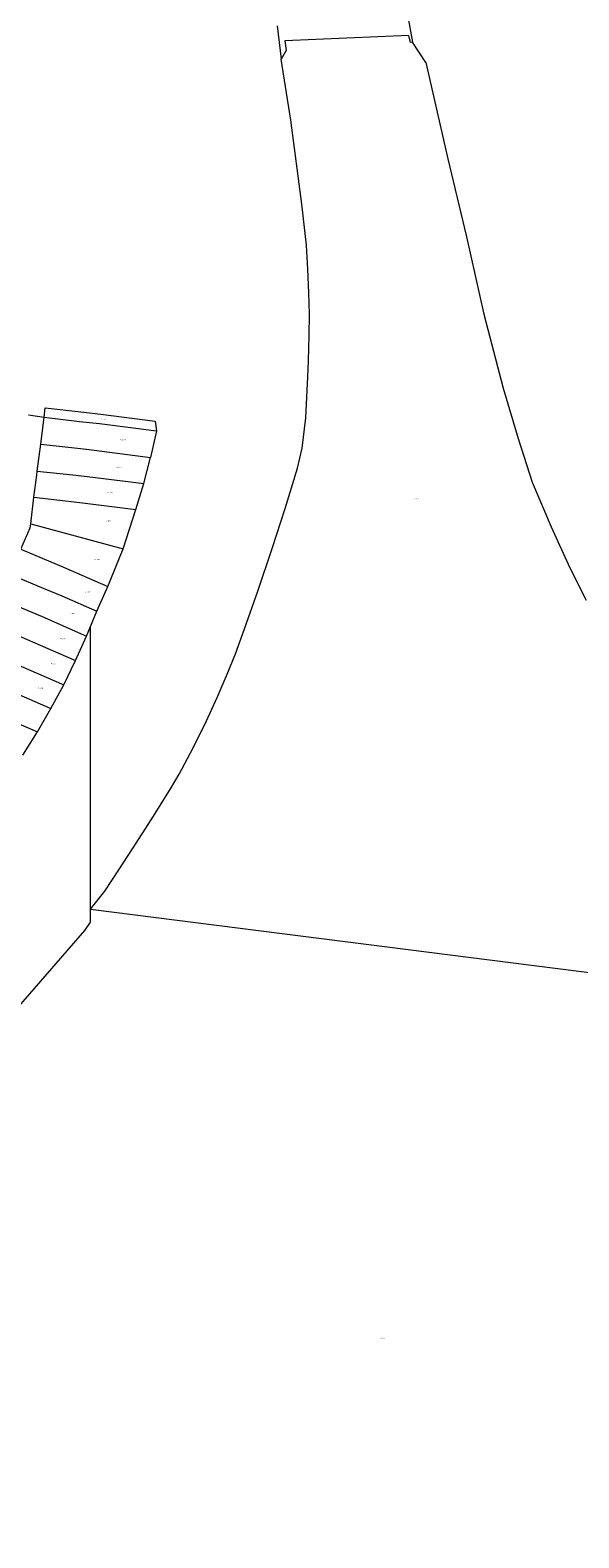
# Model space of a CAD drawing. Header units: metres. Extents: x 167994 to 179068, y 384202 to 399703.
# Tile 7 of 19: x 177731 to 177904, y 386993 to 387469. Entities that reach past the tile are written whole.
import ezdxf
from ezdxf.enums import TextEntityAlignment as Align

# ---------------------------------------------------------------- set-up
doc = ezdxf.new("R2010")
doc.units = ezdxf.units.M
doc.layers.get('0').update_dxf_attribs({"lineweight": 18})
doc.layers.add('B-WE-KG-GRENS_PERCEEL-G', color=150, linetype='Continuous', lineweight=18, true_color=0x007fff)
doc.layers.add('B-WE-KG-GRENS_PERCEEL-S', color=150, linetype='Continuous', lineweight=18, true_color=0x007fff)
doc.styles.add('NLCS-ISO', font='NLCS-ISO.ttf')

# ---------------------------------------------------------------- blocks, each defined once
blk = doc.blocks.new('SKG-PERCEELNUMMER-SO')
at = {"style": 'NLCS-ISO', "oblique": 10, "flags": 1}
for tag, p in [('GEMEENTECODE', (0, 2.6)), ('PERCEELGROOTTE', (0, -2.4))]:
    blk.add_attdef(tag, text='', height=1.8, dxfattribs=at).set_placement(p, align=Align.MIDDLE_CENTER)
at = {"style": 'NLCS-ISO', "oblique": 10}
blk.add_attdef('SECTIE', text='', height=1.8, dxfattribs=at).set_placement((-0.5, 0), align=Align.MIDDLE_RIGHT)
blk.add_attdef('PERCEELNUMMER', text='', height=1.8, dxfattribs=at).set_placement((0.5, 0), align=Align.MIDDLE_LEFT)

msp = doc.modelspace()

# ---------------------------------------------------------------- linework, layer by layer
at = {"layer": 'B-WE-KG-GRENS_PERCEEL-G', "flags": 128}
for points in [[(177808.935, 387470.53), (177810.19, 387459.99)], [(177866.51, 387473.14), (177850.317, 387472.288), (177851.64, 387465.36)], [(177851.64, 387465.36), (177851, 387465.27), (177850.5, 387467.44), (177811.34, 387465.76), (177811.779, 387462.727), (177810.19, 387459.99)], [(177855.82, 387458.924), (177851.64, 387465.36)], [(177818.766, 387364.673), (177819.01, 387372.62), (177819.062, 387379.378), (177818.942, 387386.135), (177818.627, 387393.647), (177818.14, 387401.15), (177816.69, 387414.14), (177813.25, 387440.72), (177810.19, 387459.99)], [(177855.82, 387458.924), (177862.716, 387428.434), (177868.628, 387403.827), (177874.154, 387379.384), (177880.271, 387355.988), (177884.918, 387340.14), (177889.35, 387326.345), (177895.386, 387312.234), (177901.317, 387299.266), (177906.458, 387289.06)], [(177750, 387191.372), (177754.546, 387197.141), (177758.931, 387203.79), (177763.27, 387210.47), (177769.305, 387219.91), (177775.27, 387229.395), (177777.99, 387234.07), (177782.385, 387242.429), (177786.574, 387250.893), (177789.972, 387258.24), (177793.16, 387265.68), (177795.704, 387272.073), (177798.095, 387278.524), (177802.785, 387291.89), (177807.32, 387305.31), (177811.417, 387317.977), (177815.329, 387330.703), (177816.83, 387337.07), (177817.947, 387346.605), (177818.611, 387359.607), (177818.766, 387364.673)], [(177735.33, 387346.87), (177735.701, 387349.847), (177746.885, 387348.485), (177753.258, 387347.774), (177770.362, 387345.635), (177770.77, 387342.56)], [(177730.39, 387347.58), (177735.33, 387346.87)], [(177734.27, 387338.36), (177735.33, 387346.87)], [(177735.33, 387346.87), (177746.5, 387345.51), (177752.86, 387344.8), (177770.77, 387342.56)], [(177770.77, 387342.56), (177768.92, 387334.15)], [(177733.2, 387329.84), (177734.27, 387338.36)], [(177734.27, 387338.36), (177738.16, 387337.91), (177748.72, 387336.71), (177768.92, 387334.15)], [(177766.78, 387325.87), (177768.92, 387334.15)], [(177732.13, 387321.54), (177733.03, 387328.51), (177733.2, 387329.84)], [(177733.2, 387329.84), (177744.4, 387328.59), (177750.75, 387327.89), (177766.78, 387325.87)], [(177764.31, 387317.68), (177766.78, 387325.87)], [(177731.12, 387313.19), (177732.13, 387321.54)], [(177732.13, 387321.54), (177746.62, 387319.84), (177764.31, 387317.68)], [(177760.25, 387305.22), (177764.31, 387317.68)], [(177727.97, 387305.14), (177730.9, 387311.93), (177731.12, 387313.19)], [(177731.12, 387313.19), (177760.25, 387305.22)], [(177727.97, 387305.14), (177741.44, 387299.43), (177755.47, 387293.32)], [(177755.47, 387293.32), (177760.25, 387305.22)], [(177724.55, 387297.21), (177735, 387292.86), (177740.91, 387290.41), (177752.03, 387285.53)], [(177752.03, 387285.53), (177755.47, 387293.32)], [(177721.25, 387289.55), (177724.9, 387287.99), (177734.69, 387283.83), (177748.71, 387277.71)], [(177750, 387280.75), (177752.03, 387285.53)], [(177717.88, 387281.74), (177728.29, 387277.3), (177734.15, 387274.79), (177745.22, 387269.97)], [(177748.71, 387277.71), (177750, 387280.75)], [(177750, 387191.372), (177750, 387280.75)], [(177714.52, 387273.96), (177727.96, 387268.23), (177741.55, 387262.32)], [(177745.22, 387269.97), (177748.71, 387277.71)], [(177741.55, 387262.32), (177745.22, 387269.97)], [(177711.13, 387266.13), (177727.4, 387259.21), (177737.48, 387254.81)], [(177737.48, 387254.81), (177741.55, 387262.32)], [(177707.79, 387258.38), (177711.44, 387256.81), (177721.18, 387252.64), (177733.23, 387247.44)], [(177733.23, 387247.44), (177737.48, 387254.81)], [(177728.64, 387240.07), (177733.23, 387247.44)], [(177660.773, 386993.038), (177663.02, 386992.78), (177664.58, 386996.88), (177665.2, 387006.46), (177667.31, 387018.19), (177669.66, 387033.81), (177672, 387055.08), (177676.99, 387074.53), (177684.12, 387094.06), (177693.82, 387114.23), (177704.73, 387132.3), (177718.19, 387150.18), (177748.17, 387184.69), (177750, 387187.25), (177750, 387191.372)], [(177750, 387191.372), (178030.003, 387155.793)]]:
    msp.add_lwpolyline(points, dxfattribs=at)

# ---------------------------------------------------------------- block references
at = {"layer": 'B-WE-KG-GRENS_PERCEEL-S', "xscale": 0.2, "yscale": 0.2, "zscale": 0.2}
for p, values in [((177753.754, 387346.231), {'PERCEELNUMMER': '4157', 'SECTIE': 'N'}), ((177759.809, 387339.741), {'PERCEELNUMMER': '2447', 'SECTIE': 'N'}), ((177758.634, 387330.982), {'PERCEELNUMMER': '2448', 'SECTIE': 'N'}), ((177755.822, 387323.162), {'PERCEELNUMMER': '2449', 'SECTIE': 'N'}), ((177852.435, 387321.054), {'PERCEELNUMMER': '4471', 'SECTIE': 'N'}), ((177755.339, 387314.063), {'PERCEELNUMMER': '2450', 'SECTIE': 'N'}), ((177751.709, 387301.864), {'PERCEELNUMMER': '2451', 'SECTIE': 'N'}), ((177748.688, 387291.663), {'PERCEELNUMMER': '2452', 'SECTIE': 'N'}), ((177743.966, 387284.795), {'PERCEELNUMMER': '2453', 'SECTIE': 'N'}), ((177740.966, 387276.881), {'PERCEELNUMMER': '2454', 'SECTIE': 'N'}), ((177737.902, 387268.911), {'PERCEELNUMMER': '2455', 'SECTIE': 'N'}), ((177733.79, 387261.186), {'PERCEELNUMMER': '2456', 'SECTIE': 'N'}), ((177841.595, 387055.956), {'PERCEELNUMMER': '4474', 'SECTIE': 'N'})]:
    msp.add_blockref('SKG-PERCEELNUMMER-SO', p, dxfattribs=at).add_auto_attribs(values)

doc.saveas('drawing.dxf')
